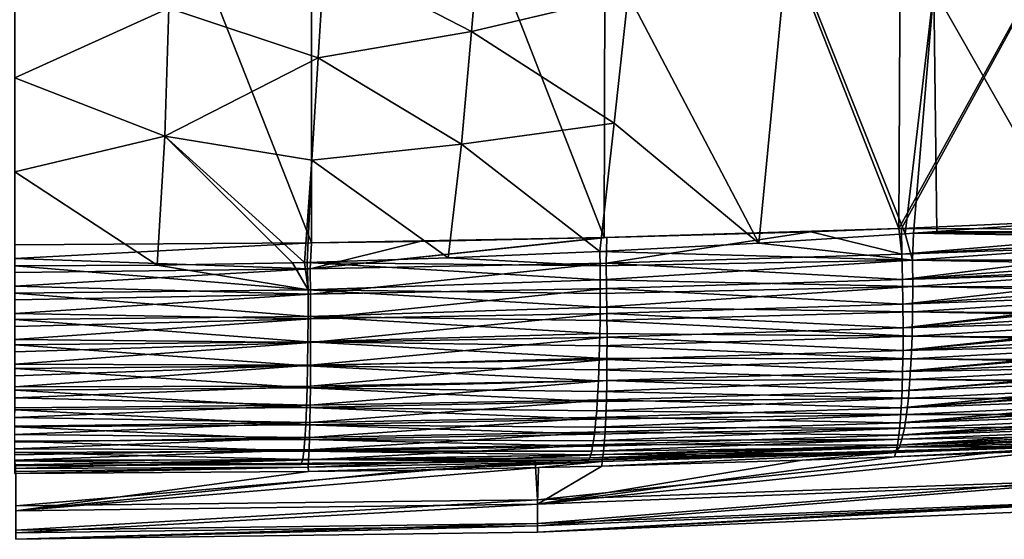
# Model space of a CAD drawing. Header units: metres. Extents: x -22 to 72, y -237 to 23.
# Tile 25 of 256: x 0.04 to 8.59, y -237.5 to -232.99. Entities that reach past the tile are written whole.
import ezdxf

# ---------------------------------------------------------------- set-up
doc = ezdxf.new("R2010")
doc.units = ezdxf.units.M
doc.layers.add('solid_509588_MEDIA_SW0001', color=7, linetype='CONTINUOUS')

msp = doc.modelspace()

# ---------------------------------------------------------------- linework, layer by layer
at = {"layer": 'solid_509588_MEDIA_SW0001'}
for points in [[(7.675526, -234.801239, 291.148193), (7.708443, -228.254044, 291.148895), (5.136302, -228.319763, 291.31308)], [(10.278633, -230.090469, 290.914185), (7.708443, -228.254044, 291.148895), (7.675526, -234.801239, 291.148193)], [(0, -228.377975, 291.443756), (2.576303, -234.925766, 291.408142), (2.577901, -228.360229, 291.40921)], [(5.119295, -234.879913, 291.310913), (2.577901, -228.360229, 291.40921), (2.576303, -234.925766, 291.408142)], [(5.119295, -234.879913, 291.310913), (5.136302, -228.319763, 291.31308), (2.577901, -228.360229, 291.40921)], [(7.675526, -234.801239, 291.148193), (5.136302, -228.319763, 291.31308), (5.119295, -234.879913, 291.310913)], [(0, -228.377975, 291.443756), (0, -234.940979, 291.443756), (2.576303, -234.925766, 291.408142)], [(7.698987, -234.800369, 291.146393), (10.278633, -230.090469, 290.914185), (7.675526, -234.801239, 291.148193)], [(7.698987, -234.800369, 291.146393), (10.252571, -234.688324, 290.91687), (10.278633, -230.090469, 290.914185)], [(2.688452, -232.430054, 267.697357), (4.050531, -232.108917, 267.77475), (3.966372, -233.088364, 267.865631)], [(3.966372, -233.088364, 267.865631), (4.050531, -232.108917, 267.77475), (5.325058, -232.767273, 267.96991)], [(7.979861, -232.721664, 268.32486), (9.372163, -232.114243, 268.529053), (9.133247, -234.745926, 268.553406)], [(6.71604, -232.28862, 268.10965), (6.45985, -234.927124, 268.25885), (5.325058, -232.767273, 267.96991)], [(6.71604, -232.28862, 268.10965), (7.731198, -234.846924, 268.390533), (6.45985, -234.927124, 268.25885)], [(7.979861, -232.721664, 268.32486), (7.731198, -234.846924, 268.390533), (6.71604, -232.28862, 268.10965)], [(2.688452, -232.430054, 267.697357), (2.634151, -233.317993, 267.792877), (1.337443, -232.885559, 267.684265)], [(2.688452, -232.430054, 267.697357), (3.966372, -233.088364, 267.865631), (2.634151, -233.317993, 267.792877)], [(1.337443, -232.885559, 267.684265), (0, -233.492401, 267.738922), (0, -232.675674, 267.641388)], [(7.979861, -232.721664, 268.32486), (7.804142, -234.841888, 268.398621), (7.731198, -234.846924, 268.390533)], [(7.979861, -232.721664, 268.32486), (8.006504, -234.827698, 268.421326), (7.804142, -234.841888, 268.398621)], [(7.979861, -232.721664, 268.32486), (9.133247, -234.745926, 268.553406), (8.006504, -234.827698, 268.421326)], [(3.966372, -233.088364, 267.865631), (5.325058, -232.767273, 267.96991), (5.20494, -233.884888, 268.054535)], [(5.20494, -233.884888, 268.054535), (5.325058, -232.767273, 267.96991), (6.45985, -234.927124, 268.25885)], [(1.337443, -232.885559, 267.684265), (1.301878, -233.998398, 267.815521), (0, -233.492401, 267.738922)], [(2.634151, -233.317993, 267.792877), (1.301878, -233.998398, 267.815521), (1.337443, -232.885559, 267.684265)], [(2.634151, -233.317993, 267.792877), (3.966372, -233.088364, 267.865631), (3.879625, -234.067734, 267.958191)], [(3.879625, -234.067734, 267.958191), (3.966372, -233.088364, 267.865631), (5.20494, -233.884888, 268.054535)], [(2.634151, -233.317993, 267.792877), (2.578322, -234.205872, 267.890167), (1.301878, -233.998398, 267.815521)], [(2.634151, -233.317993, 267.792877), (3.879625, -234.067734, 267.958191), (2.578322, -234.205872, 267.890167)], [(1.301878, -233.998398, 267.815521), (0, -234.309143, 267.838287), (0, -233.492401, 267.738922)], [(3.879625, -234.067734, 267.958191), (5.20494, -233.884888, 268.054535), (5.081014, -235.00032, 268.140533)], [(5.20494, -233.884888, 268.054535), (6.45985, -234.927124, 268.25885), (5.081014, -235.00032, 268.140533)], [(1.301878, -233.998398, 267.815521), (1.236429, -235.119324, 267.950378), (0, -234.309143, 267.838287)], [(1.301878, -233.998398, 267.815521), (2.412722, -235.097672, 267.985077), (1.236429, -235.119324, 267.950378)], [(1.301878, -233.998398, 267.815521), (2.516719, -235.095108, 267.989227), (2.412722, -235.097672, 267.985077)], [(2.578322, -234.205872, 267.890167), (2.516719, -235.095108, 267.989227), (1.301878, -233.998398, 267.815521)], [(2.578322, -234.205872, 267.890167), (3.879625, -234.067734, 267.958191), (3.762828, -235.056061, 268.051666)], [(3.879625, -234.067734, 267.958191), (5.081014, -235.00032, 268.140533), (3.762828, -235.056061, 268.051666)], [(2.578322, -234.205872, 267.890167), (2.539687, -235.094513, 267.990173), (2.516719, -235.095108, 267.989227)], [(2.578322, -234.205872, 267.890167), (3.762828, -235.056061, 268.051666), (2.539687, -235.094513, 267.990173)], [(0, -234.309143, 267.838287), (1.236429, -235.119324, 267.950378), (0, -235.125885, 267.939453)], [(10.258258, -234.809235, 290.912598), (10.252571, -234.688324, 290.91687), (7.698987, -234.800369, 291.146393)], [(8.006504, -234.827698, 268.421326), (9.133247, -234.745926, 268.553406), (10.468758, -234.833344, 268.726532)], [(6.913524, -234.82814, 291.203674), (7.675526, -234.801239, 291.148193), (5.119295, -234.879913, 291.310913)], [(5.14154, -234.879379, 291.309784), (6.913524, -234.82814, 291.203674), (5.119295, -234.879913, 291.310913)], [(5.135996, -235.10231, 291.297455), (6.913524, -234.82814, 291.203674), (5.14154, -234.879379, 291.309784)], [(5.135996, -235.10231, 291.297455), (7.703956, -235.023117, 291.133362), (6.913524, -234.82814, 291.203674)], [(6.45985, -234.927124, 268.25885), (7.731198, -234.846924, 268.390533), (7.795758, -235.074722, 268.421448)], [(7.703956, -235.023117, 291.133362), (7.675526, -234.801239, 291.148193), (6.913524, -234.82814, 291.203674)], [(7.703956, -235.023117, 291.133362), (7.698987, -234.800369, 291.146393), (7.675526, -234.801239, 291.148193)], [(10.258258, -234.809235, 290.912598), (7.698987, -234.800369, 291.146393), (7.703956, -235.023117, 291.133362)], [(10.261445, -234.885208, 290.906189), (10.258258, -234.809235, 290.912598), (7.703956, -235.023117, 291.133362)], [(7.731198, -234.846924, 268.390533), (7.804142, -234.841888, 268.398621), (7.795758, -235.074722, 268.421448)], [(7.804142, -234.841888, 268.398621), (10.470565, -234.885254, 268.73233), (7.795758, -235.074722, 268.421448)], [(8.006504, -234.827698, 268.421326), (10.468758, -234.833344, 268.726532), (7.804142, -234.841888, 268.398621)], [(7.804142, -234.841888, 268.398621), (10.468758, -234.833344, 268.726532), (10.470565, -234.885254, 268.73233)], [(-0.000072, -235.061996, 291.440094), (2.576303, -234.925766, 291.408142), (0, -234.940979, 291.443756)], [(-0.000072, -235.061996, 291.440094), (2.565293, -235.149216, 291.395874), (2.576303, -234.925766, 291.408142)], [(2.565293, -235.149216, 291.395874), (5.14154, -234.879379, 291.309784), (5.119295, -234.879913, 291.310913)], [(2.565293, -235.149216, 291.395874), (5.135996, -235.10231, 291.297455), (5.14154, -234.879379, 291.309784)], [(2.565293, -235.149216, 291.395874), (5.119295, -234.879913, 291.310913), (3.517295, -234.912506, 291.379517)], [(2.565293, -235.149216, 291.395874), (3.517295, -234.912506, 291.379517), (2.576303, -234.925766, 291.408142)], [(3.517295, -234.912506, 291.379517), (5.119295, -234.879913, 291.310913), (2.576303, -234.925766, 291.408142)], [(5.081014, -235.00032, 268.140533), (6.45985, -234.927124, 268.25885), (7.795758, -235.074722, 268.421448)], [(10.263174, -234.929718, 290.901062), (10.261445, -234.885208, 290.906189), (7.703956, -235.023117, 291.133362)], [(10.263174, -234.929718, 290.901062), (7.703956, -235.023117, 291.133362), (7.709361, -235.243225, 291.095428)], [(10.267303, -235.049301, 290.882263), (10.263174, -234.929718, 290.901062), (7.709361, -235.243225, 291.095428)], [(7.795758, -235.074722, 268.421448), (10.470565, -234.885254, 268.73233), (10.475735, -235.076675, 268.765594)], [(3.762828, -235.056061, 268.051666), (5.081014, -235.00032, 268.140533), (5.08245, -235.123138, 268.155151)], [(5.08245, -235.123138, 268.155151), (5.081014, -235.00032, 268.140533), (7.795758, -235.074722, 268.421448)], [(5.135996, -235.10231, 291.297455), (7.709361, -235.243225, 291.095428), (7.703956, -235.023117, 291.133362)], [(-0.000072, -235.061996, 291.440094), (-0.000144, -235.182587, 291.429108), (2.565293, -235.149216, 291.395874)], [(0, -235.125885, 267.939453), (1.236429, -235.119324, 267.950378), (2.548982, -235.331879, 268.032593)], [(1.236429, -235.119324, 267.950378), (2.412722, -235.097672, 267.985077), (2.548982, -235.331879, 268.032593)], [(2.412722, -235.097672, 267.985077), (2.516719, -235.095108, 267.989227), (2.548982, -235.331879, 268.032593)], [(2.516719, -235.095108, 267.989227), (2.539687, -235.094513, 267.990173), (2.548982, -235.331879, 268.032593)], [(3.762828, -235.056061, 268.051666), (5.08245, -235.123138, 268.155151), (2.539687, -235.094513, 267.990173)], [(2.539687, -235.094513, 267.990173), (5.08245, -235.123138, 268.155151), (5.083277, -235.244843, 268.177338)], [(2.539687, -235.094513, 267.990173), (5.083277, -235.244843, 268.177338), (2.548982, -235.331879, 268.032593)], [(2.565293, -235.149216, 291.395874), (2.567069, -235.369476, 291.35849), (5.135996, -235.10231, 291.297455)], [(2.567069, -235.369476, 291.35849), (5.139622, -235.322479, 291.259827), (5.135996, -235.10231, 291.297455)], [(5.083277, -235.244843, 268.177338), (5.08245, -235.123138, 268.155151), (7.795758, -235.074722, 268.421448)], [(5.083277, -235.244843, 268.177338), (7.795758, -235.074722, 268.421448), (7.797609, -235.303131, 268.472656)], [(5.135996, -235.10231, 291.297455), (5.139622, -235.322479, 291.259827), (7.709361, -235.243225, 291.095428)], [(10.2696, -235.12796, 290.865845), (10.267303, -235.049301, 290.882263), (7.709361, -235.243225, 291.095428)], [(7.795758, -235.074722, 268.421448), (10.475735, -235.076675, 268.765594), (10.476622, -235.122879, 268.77652)], [(7.795758, -235.074722, 268.421448), (10.476622, -235.122879, 268.77652), (7.797609, -235.303131, 268.472656)], [(-0.000215, -235.302292, 291.410858), (2.567069, -235.369476, 291.35849), (2.565293, -235.149216, 291.395874)], [(-0.000144, -235.182587, 291.429108), (-0.000215, -235.302292, 291.410858), (2.565293, -235.149216, 291.395874)], [(-0.000178, -235.362122, 267.983521), (0, -235.125885, 267.939453), (2.548982, -235.331879, 268.032593)], [(10.270627, -235.167557, 290.856293), (10.2696, -235.12796, 290.865845), (7.709361, -235.243225, 291.095428)], [(10.270627, -235.167557, 290.856293), (7.709361, -235.243225, 291.095428), (7.712692, -235.457779, 291.033264)], [(10.273137, -235.284058, 290.823273), (10.270627, -235.167557, 290.856293), (7.712692, -235.457779, 291.033264)], [(7.797609, -235.303131, 268.472656), (10.476622, -235.122879, 268.77652), (10.478714, -235.313492, 268.834045)], [(2.548982, -235.331879, 268.032593), (5.083277, -235.244843, 268.177338), (5.083491, -235.364944, 268.20694)], [(5.083491, -235.364944, 268.20694), (5.083277, -235.244843, 268.177338), (7.797609, -235.303131, 268.472656)], [(5.139622, -235.322479, 291.259827), (7.712692, -235.457779, 291.033264), (7.709361, -235.243225, 291.095428)], [(10.274401, -235.364059, 290.796112), (10.273137, -235.284058, 290.823273), (7.712692, -235.457779, 291.033264)], [(-0.000354, -235.537277, 291.352783), (2.568146, -235.584198, 291.296753), (2.567069, -235.369476, 291.35849)], [(-0.000285, -235.42067, 291.385376), (-0.000354, -235.537277, 291.352783), (2.567069, -235.369476, 291.35849)], [(-0.000322, -235.591354, 268.055603), (-0.000178, -235.362122, 267.983521), (2.548221, -235.563492, 268.103241)], [(-0.000215, -235.302292, 291.410858), (-0.000285, -235.42067, 291.385376), (2.567069, -235.369476, 291.35849)], [(-0.000178, -235.362122, 267.983521), (2.548982, -235.331879, 268.032593), (2.548221, -235.563492, 268.103241)], [(2.548982, -235.331879, 268.032593), (5.083091, -235.483002, 268.243927), (2.548221, -235.563492, 268.103241)], [(2.548982, -235.331879, 268.032593), (5.083491, -235.364944, 268.20694), (5.083091, -235.483002, 268.243927)], [(2.567069, -235.369476, 291.35849), (2.568146, -235.584198, 291.296753), (5.139622, -235.322479, 291.259827)], [(2.568146, -235.584198, 291.296753), (5.141874, -235.537094, 291.197906), (5.139622, -235.322479, 291.259827)], [(5.083091, -235.483002, 268.243927), (7.797609, -235.303131, 268.472656), (7.796263, -235.524048, 268.550049)], [(5.083091, -235.483002, 268.243927), (5.083491, -235.364944, 268.20694), (7.797609, -235.303131, 268.472656)], [(5.139622, -235.322479, 291.259827), (5.141874, -235.537094, 291.197906), (7.712692, -235.457779, 291.033264)], [(10.274401, -235.364059, 290.796112), (7.712692, -235.457779, 291.033264), (7.713907, -235.664124, 290.947601)], [(10.274823, -235.398376, 290.783295), (10.274401, -235.364059, 290.796112), (7.713907, -235.664124, 290.947601)], [(7.797609, -235.303131, 268.472656), (10.478819, -235.353561, 268.848816), (7.796263, -235.524048, 268.550049)], [(7.796263, -235.524048, 268.550049), (10.478819, -235.353561, 268.848816), (10.477648, -235.540207, 268.930908)], [(7.797609, -235.303131, 268.472656), (10.478714, -235.313492, 268.834045), (10.478819, -235.353561, 268.848816)], [(5.141874, -235.537094, 291.197906), (7.713907, -235.664124, 290.947601), (7.712692, -235.457779, 291.033264)], [(10.275678, -235.510086, 290.736481), (10.274823, -235.398376, 290.783295), (7.713907, -235.664124, 290.947601)], [(-0.000354, -235.537277, 291.352783), (-0.000423, -235.651718, 291.313202), (2.568146, -235.584198, 291.296753)], [(2.548221, -235.563492, 268.103241), (5.083091, -235.483002, 268.243927), (5.082079, -235.598541, 268.288086)], [(2.568146, -235.584198, 291.296753), (2.56851, -235.790695, 291.211456), (5.141874, -235.537094, 291.197906)], [(2.56851, -235.790695, 291.211456), (5.142725, -235.7435, 291.112457), (5.141874, -235.537094, 291.197906)], [(5.082079, -235.598541, 268.288086), (5.083091, -235.483002, 268.243927), (7.796263, -235.524048, 268.550049)], [(5.082079, -235.598541, 268.288086), (7.796263, -235.524048, 268.550049), (7.791739, -235.734451, 268.652527)], [(5.141874, -235.537094, 291.197906), (5.142725, -235.7435, 291.112457), (7.713907, -235.664124, 290.947601)], [(10.275776, -235.58992, 290.698059), (10.275678, -235.510086, 290.736481), (7.713907, -235.664124, 290.947601)], [(7.796263, -235.524048, 268.550049), (10.477125, -235.573959, 268.948212), (7.791739, -235.734451, 268.652527)], [(7.796263, -235.524048, 268.550049), (10.477648, -235.540207, 268.930908), (10.477125, -235.573959, 268.948212)], [(-0.000489, -235.763535, 291.266754), (2.56851, -235.790695, 291.211456), (2.568146, -235.584198, 291.296753)], [(-0.000423, -235.651718, 291.313202), (-0.000489, -235.763535, 291.266754), (2.568146, -235.584198, 291.296753)], [(-0.000432, -235.810287, 268.154663), (-0.000322, -235.591354, 268.055603), (2.546175, -235.784882, 268.201355)], [(-0.000322, -235.591354, 268.055603), (2.548221, -235.563492, 268.103241), (2.546175, -235.784882, 268.201355)], [(2.548221, -235.563492, 268.103241), (5.080459, -235.711136, 268.339294), (2.546175, -235.784882, 268.201355)], [(2.548221, -235.563492, 268.103241), (5.082079, -235.598541, 268.288086), (5.080459, -235.711136, 268.339294)], [(5.080459, -235.711136, 268.339294), (5.082079, -235.598541, 268.288086), (7.791739, -235.734451, 268.652527)], [(10.275776, -235.58992, 290.698059), (7.713907, -235.664124, 290.947601), (7.712991, -235.859665, 290.839569)], [(10.2757, -235.61879, 290.683044), (10.275776, -235.58992, 290.698059), (7.712991, -235.859665, 290.839569)], [(10.274887, -235.724075, 290.623169), (10.2757, -235.61879, 290.683044), (7.712991, -235.859665, 290.839569)], [(7.791739, -235.734451, 268.652527), (10.477125, -235.573959, 268.948212), (10.472555, -235.753372, 269.054626)], [(2.546175, -235.784882, 268.201355), (5.080459, -235.711136, 268.339294), (5.078237, -235.820358, 268.397339)], [(5.078237, -235.820358, 268.397339), (5.080459, -235.711136, 268.339294), (7.791739, -235.734451, 268.652527)], [(5.142725, -235.7435, 291.112457), (7.712991, -235.859665, 290.839569), (7.713907, -235.664124, 290.947601)], [(-0.000618, -235.977753, 291.154053), (2.568156, -235.986404, 291.103668), (2.56851, -235.790695, 291.211456)], [(-0.000555, -235.872345, 291.213654), (-0.000618, -235.977753, 291.154053), (2.56851, -235.790695, 291.211456)], [(-0.000489, -235.763535, 291.266754), (-0.000555, -235.872345, 291.213654), (2.56851, -235.790695, 291.211456)], [(-0.000432, -235.810287, 268.154663), (2.546175, -235.784882, 268.201355), (2.542875, -235.992798, 268.325439)], [(2.546175, -235.784882, 268.201355), (5.075421, -235.925781, 268.462006), (2.542875, -235.992798, 268.325439)], [(2.546175, -235.784882, 268.201355), (5.078237, -235.820358, 268.397339), (5.075421, -235.925781, 268.462006)], [(2.568156, -235.986404, 291.103668), (5.142162, -235.939117, 291.004578), (5.142725, -235.7435, 291.112457)], [(2.56851, -235.790695, 291.211456), (2.568156, -235.986404, 291.103668), (5.142725, -235.7435, 291.112457)], [(5.078237, -235.820358, 268.397339), (7.791739, -235.734451, 268.652527), (7.784099, -235.931473, 268.778687)], [(5.142725, -235.7435, 291.112457), (5.142162, -235.939117, 291.004578), (7.712991, -235.859665, 290.839569)], [(10.273704, -235.802109, 290.573151), (7.712991, -235.859665, 290.839569), (7.709956, -236.041977, 290.71048)], [(10.273243, -235.825577, 290.557098), (10.273704, -235.802109, 290.573151), (7.709956, -236.041977, 290.71048)], [(10.273704, -235.802109, 290.573151), (10.274887, -235.724075, 290.623169), (7.712991, -235.859665, 290.839569)], [(7.791739, -235.734451, 268.652527), (10.471566, -235.780823, 269.073242), (7.784099, -235.931473, 268.778687)], [(7.784099, -235.931473, 268.778687), (10.471566, -235.780823, 269.073242), (10.463511, -235.949753, 269.2034)], [(7.791739, -235.734451, 268.652527), (10.472555, -235.753372, 269.054626), (10.471566, -235.780823, 269.073242)], [(-0.000507, -236.015762, 268.279236), (-0.000432, -235.810287, 268.154663), (2.542875, -235.992798, 268.325439)], [(5.075421, -235.925781, 268.462006), (5.078237, -235.820358, 268.397339), (7.784099, -235.931473, 268.778687)], [(5.142162, -235.939117, 291.004578), (7.709956, -236.041977, 290.71048), (7.712991, -235.859665, 290.839569)], [(10.270775, -235.922882, 290.485016), (10.273243, -235.825577, 290.557098), (7.709956, -236.041977, 290.71048)], [(2.542875, -235.992798, 268.325439), (5.075421, -235.925781, 268.462006), (5.072022, -236.027008, 268.53302)], [(2.56709, -236.168869, 290.974762), (5.140194, -236.12149, 290.87558), (5.142162, -235.939117, 291.004578)], [(2.568156, -235.986404, 291.103668), (2.56709, -236.168869, 290.974762), (5.142162, -235.939117, 291.004578)], [(5.072022, -236.027008, 268.53302), (5.075421, -235.925781, 268.462006), (7.784099, -235.931473, 268.778687)], [(5.072022, -236.027008, 268.53302), (7.784099, -235.931473, 268.778687), (7.773447, -236.112396, 268.926819)], [(5.142162, -235.939117, 291.004578), (5.140194, -236.12149, 290.87558), (7.709956, -236.041977, 290.71048)], [(10.268216, -235.997406, 290.423309), (10.270775, -235.922882, 290.485016), (7.709956, -236.041977, 290.71048)], [(7.784099, -235.931473, 268.778687), (10.462222, -235.971146, 269.222046), (7.773447, -236.112396, 268.926819)], [(7.773447, -236.112396, 268.926819), (10.462222, -235.971146, 269.222046), (10.450654, -236.126358, 269.374939)], [(7.784099, -235.931473, 268.778687), (10.463511, -235.949753, 269.2034), (10.462222, -235.971146, 269.222046)], [(-0.000739, -236.176773, 291.016266), (2.56709, -236.168869, 290.974762), (2.568156, -235.986404, 291.103668)], [(-0.00068, -236.079346, 291.088165), (-0.000739, -236.176773, 291.016266), (2.568156, -235.986404, 291.103668)], [(-0.000618, -235.977753, 291.154053), (-0.00068, -236.079346, 291.088165), (2.568156, -235.986404, 291.103668)], [(-0.000545, -236.204819, 268.427582), (-0.000507, -236.015762, 268.279236), (2.538368, -236.184189, 268.473724)], [(-0.000507, -236.015762, 268.279236), (2.542875, -235.992798, 268.325439), (2.538368, -236.184189, 268.473724)], [(2.542875, -235.992798, 268.325439), (5.068054, -236.123642, 268.610168), (2.538368, -236.184189, 268.473724)], [(2.542875, -235.992798, 268.325439), (5.072022, -236.027008, 268.53302), (5.068054, -236.123642, 268.610168)], [(5.068054, -236.123642, 268.610168), (5.072022, -236.027008, 268.53302), (7.773447, -236.112396, 268.926819)], [(5.140194, -236.12149, 290.87558), (7.704839, -236.208771, 290.56192), (7.709956, -236.041977, 290.71048)], [(10.268216, -235.997406, 290.423309), (7.709956, -236.041977, 290.71048), (7.704839, -236.208771, 290.56192)], [(10.26749, -236.015671, 290.407257), (10.268216, -235.997406, 290.423309), (7.704839, -236.208771, 290.56192)], [(10.263403, -236.103607, 290.324036), (10.26749, -236.015671, 290.407257), (7.704839, -236.208771, 290.56192)], [(2.538368, -236.184189, 268.473724), (5.068054, -236.123642, 268.610168), (5.063531, -236.215317, 268.693085)], [(2.565324, -236.335831, 290.826294), (5.136846, -236.288361, 290.727081), (5.140194, -236.12149, 290.87558)], [(2.56709, -236.168869, 290.974762), (2.565324, -236.335831, 290.826294), (5.140194, -236.12149, 290.87558)], [(5.063531, -236.215317, 268.693085), (7.773447, -236.112396, 268.926819), (7.759929, -236.27475, 269.09491)], [(5.063531, -236.215317, 268.693085), (5.068054, -236.123642, 268.610168), (7.773447, -236.112396, 268.926819)], [(5.140194, -236.12149, 290.87558), (5.136846, -236.288361, 290.727081), (7.704839, -236.208771, 290.56192)], [(10.263403, -236.103607, 290.324036), (7.704839, -236.208771, 290.56192), (7.697704, -236.357986, 290.395813)], [(10.259396, -236.172882, 290.250793), (10.263403, -236.103607, 290.324036), (7.697704, -236.357986, 290.395813)], [(7.773447, -236.112396, 268.926819), (10.449229, -236.142136, 269.392456), (7.759929, -236.27475, 269.09491)], [(7.759929, -236.27475, 269.09491), (10.449229, -236.142136, 269.392456), (10.434179, -236.280518, 269.56662)], [(7.773447, -236.112396, 268.926819), (10.450654, -236.126358, 269.374939), (10.449229, -236.142136, 269.392456)], [(-0.000795, -236.269669, 290.938599), (2.565324, -236.335831, 290.826294), (2.56709, -236.168869, 290.974762)], [(-0.000739, -236.176773, 291.016266), (-0.000795, -236.269669, 290.938599), (2.56709, -236.168869, 290.974762)], [(-0.000545, -236.204819, 268.427582), (2.538368, -236.184189, 268.473724), (2.532721, -236.356247, 268.644043)], [(-0.000545, -236.37471, 268.597534), (-0.000545, -236.204819, 268.427582), (2.532721, -236.356247, 268.644043)], [(2.538368, -236.184189, 268.473724), (5.05847, -236.301697, 268.781494), (2.532721, -236.356247, 268.644043)], [(2.538368, -236.184189, 268.473724), (5.063531, -236.215317, 268.693085), (5.05847, -236.301697, 268.781494)], [(5.05847, -236.301697, 268.781494), (5.063531, -236.215317, 268.693085), (7.759929, -236.27475, 269.09491)], [(5.136846, -236.288361, 290.727081), (7.697704, -236.357986, 290.395813), (7.704839, -236.208771, 290.56192)], [(10.258527, -236.186325, 290.235687), (10.259396, -236.172882, 290.250793), (7.697704, -236.357986, 290.395813)], [(10.252879, -236.263565, 290.142578), (10.258527, -236.186325, 290.235687), (7.697704, -236.357986, 290.395813)], [(-0.000795, -236.269669, 290.938599), (-0.000849, -236.357697, 290.855438), (2.565324, -236.335831, 290.826294)], [(2.532721, -236.356247, 268.644043), (5.05847, -236.301697, 268.781494), (5.052892, -236.382416, 268.875061)], [(2.56288, -236.485184, 290.660156), (5.132158, -236.437622, 290.560944), (5.136846, -236.288361, 290.727081)], [(2.565324, -236.335831, 290.826294), (2.56288, -236.485184, 290.660156), (5.136846, -236.288361, 290.727081)], [(5.052892, -236.382416, 268.875061), (7.759929, -236.27475, 269.09491), (7.743731, -236.416321, 269.280609)], [(5.052892, -236.382416, 268.875061), (5.05847, -236.301697, 268.781494), (7.759929, -236.27475, 269.09491)], [(5.136846, -236.288361, 290.727081), (5.132158, -236.437622, 290.560944), (7.697704, -236.357986, 290.395813)], [(10.252879, -236.263565, 290.142578), (7.697704, -236.357986, 290.395813), (7.688641, -236.487747, 290.214172)], [(10.247376, -236.325851, 290.058228), (10.252879, -236.263565, 290.142578), (7.688641, -236.487747, 290.214172)], [(7.759929, -236.27475, 269.09491), (10.432778, -236.291306, 269.582001), (7.743731, -236.416321, 269.280609)], [(7.743731, -236.416321, 269.280609), (10.432778, -236.291306, 269.582001), (10.414336, -236.409882, 269.775543)], [(7.759929, -236.27475, 269.09491), (10.434179, -236.280518, 269.56662), (10.432778, -236.291306, 269.582001)], [(-0.000899, -236.440521, 290.76712), (2.56288, -236.485184, 290.660156), (2.565324, -236.335831, 290.826294)], [(-0.000849, -236.357697, 290.855438), (-0.000899, -236.440521, 290.76712), (2.565324, -236.335831, 290.826294)], [(-0.000545, -236.37471, 268.597534), (2.532721, -236.356247, 268.644043), (2.526018, -236.506454, 268.833862)], [(-0.000507, -236.522995, 268.786621), (-0.000545, -236.37471, 268.597534), (2.526018, -236.506454, 268.833862)], [(2.532721, -236.356247, 268.644043), (5.046817, -236.457214, 268.973419), (2.526018, -236.506454, 268.833862)], [(2.532721, -236.356247, 268.644043), (5.052892, -236.382416, 268.875061), (5.046817, -236.457214, 268.973419)], [(5.046817, -236.457214, 268.973419), (5.052892, -236.382416, 268.875061), (7.743731, -236.416321, 269.280609)], [(5.132158, -236.437622, 290.560944), (7.688641, -236.487747, 290.214172), (7.697704, -236.357986, 290.395813)], [(10.239357, -236.400452, 289.943298), (7.688641, -236.487747, 290.214172), (7.677763, -236.596436, 290.019287)], [(10.232342, -236.453995, 289.848511), (10.239357, -236.400452, 289.943298), (7.677763, -236.596436, 290.019287)], [(10.246482, -236.335022, 290.044983), (10.247376, -236.325851, 290.058228), (7.688641, -236.487747, 290.214172)], [(10.239357, -236.400452, 289.943298), (10.246482, -236.335022, 290.044983), (7.688641, -236.487747, 290.214172)], [(-0.000991, -236.589417, 290.576294), (2.559789, -236.615067, 290.478394), (2.56288, -236.485184, 290.660156)], [(-0.000947, -236.517868, 290.67395), (-0.000991, -236.589417, 290.576294), (2.56288, -236.485184, 290.660156)], [(-0.000899, -236.440521, 290.76712), (-0.000947, -236.517868, 290.67395), (2.56288, -236.485184, 290.660156)], [(2.526018, -236.506454, 268.833862), (5.046817, -236.457214, 268.973419), (5.040268, -236.525757, 269.076172)], [(2.559789, -236.615067, 290.478394), (5.126189, -236.567429, 290.379242), (5.132158, -236.437622, 290.560944)], [(2.56288, -236.485184, 290.660156), (2.559789, -236.615067, 290.478394), (5.132158, -236.437622, 290.560944)], [(5.040268, -236.525757, 269.076172), (7.743731, -236.416321, 269.280609), (7.725074, -236.535156, 269.481415)], [(5.040268, -236.525757, 269.076172), (5.046817, -236.457214, 268.973419), (7.743731, -236.416321, 269.280609)], [(5.132158, -236.437622, 290.560944), (5.126189, -236.567429, 290.379242), (7.688641, -236.487747, 290.214172)], [(5.126189, -236.567429, 290.379242), (7.677763, -236.596436, 290.019287), (7.688641, -236.487747, 290.214172)], [(10.231533, -236.459595, 289.837891), (10.232342, -236.453995, 289.848511), (7.677763, -236.596436, 290.019287)], [(10.223036, -236.512238, 289.729126), (10.231533, -236.459595, 289.837891), (7.677763, -236.596436, 290.019287)], [(7.743731, -236.416321, 269.280609), (10.413109, -236.416473, 269.787933), (7.725074, -236.535156, 269.481415)], [(7.725074, -236.535156, 269.481415), (10.413109, -236.416473, 269.787933), (10.391428, -236.512482, 269.998535)], [(7.743731, -236.416321, 269.280609), (10.414336, -236.409882, 269.775543), (10.413109, -236.416473, 269.787933)], [(-0.000507, -236.522995, 268.786621), (2.526018, -236.506454, 268.833862), (2.518355, -236.632599, 269.040436)], [(-0.000433, -236.647522, 268.992157), (-0.000507, -236.522995, 268.786621), (2.518355, -236.632599, 269.040436)], [(2.526018, -236.506454, 268.833862), (5.033271, -236.587814, 269.182983), (2.518355, -236.632599, 269.040436)], [(2.526018, -236.506454, 268.833862), (5.040268, -236.525757, 269.076172), (5.033271, -236.587814, 269.182983)], [(2.55609, -236.723877, 290.283295), (5.119014, -236.676178, 290.184235), (5.126189, -236.567429, 290.379242)], [(2.559789, -236.615067, 290.478394), (2.55609, -236.723877, 290.283295), (5.126189, -236.567429, 290.379242)], [(5.025853, -236.643143, 269.293365), (7.725074, -236.535156, 269.481415), (7.704214, -236.629623, 269.69455)], [(5.025853, -236.643143, 269.293365), (5.033271, -236.587814, 269.182983), (7.725074, -236.535156, 269.481415)], [(5.033271, -236.587814, 269.182983), (5.040268, -236.525757, 269.076172), (7.725074, -236.535156, 269.481415)], [(5.126189, -236.567429, 290.379242), (5.119014, -236.676178, 290.184235), (7.677763, -236.596436, 290.019287)], [(10.223036, -236.512238, 289.729126), (7.677763, -236.596436, 290.019287), (7.665204, -236.682693, 289.813568)], [(10.214518, -236.555374, 289.624847), (10.223036, -236.512238, 289.729126), (7.665204, -236.682693, 289.813568)], [(10.213899, -236.558182, 289.617432), (10.214518, -236.555374, 289.624847), (7.665204, -236.682693, 289.813568)], [(10.204154, -236.597275, 289.503204), (10.213899, -236.558182, 289.617432), (7.665204, -236.682693, 289.813568)], [(7.704214, -236.629623, 269.69455), (10.39051, -236.515808, 270.007172), (10.365803, -236.586761, 270.232208)], [(7.725074, -236.535156, 269.481415), (10.39051, -236.515808, 270.007172), (7.704214, -236.629623, 269.69455)], [(7.725074, -236.535156, 269.481415), (10.391428, -236.512482, 269.998535), (10.39051, -236.515808, 270.007172)], [(-0.001069, -236.714157, 290.368835), (2.55609, -236.723877, 290.283295), (2.559789, -236.615067, 290.478394)], [(-0.001032, -236.654938, 290.474457), (-0.001069, -236.714157, 290.368835), (2.559789, -236.615067, 290.478394)], [(-0.000991, -236.589417, 290.576294), (-0.001032, -236.654938, 290.474457), (2.559789, -236.615067, 290.478394)], [(-0.000433, -236.647522, 268.992157), (2.518355, -236.632599, 269.040436), (2.509845, -236.732834, 269.260712)], [(-0.000323, -236.746521, 269.211121), (-0.000433, -236.647522, 268.992157), (2.509845, -236.732834, 269.260712)], [(2.518355, -236.632599, 269.040436), (5.018041, -236.691528, 269.406952), (2.509845, -236.732834, 269.260712)], [(2.518355, -236.632599, 269.040436), (5.033271, -236.587814, 269.182983), (5.025853, -236.643143, 269.293365)], [(2.518355, -236.632599, 269.040436), (5.025853, -236.643143, 269.293365), (5.018041, -236.691528, 269.406952)], [(5.009866, -236.732773, 269.523285), (7.704214, -236.629623, 269.69455), (7.681437, -236.698441, 269.917145)], [(5.009866, -236.732773, 269.523285), (5.018041, -236.691528, 269.406952), (7.704214, -236.629623, 269.69455)], [(5.018041, -236.691528, 269.406952), (5.025853, -236.643143, 269.293365), (7.704214, -236.629623, 269.69455)], [(5.119014, -236.676178, 290.184235), (7.665204, -236.682693, 289.813568), (7.677763, -236.596436, 290.019287)], [(10.182989, -236.654358, 289.26886), (7.638046, -236.783813, 289.379974), (9.068679, -236.724716, 289.258148)], [(10.182989, -236.654358, 289.26886), (7.651123, -236.745438, 289.59964), (7.638046, -236.783813, 289.379974)], [(10.204154, -236.597275, 289.503204), (7.665204, -236.682693, 289.813568), (7.651123, -236.745438, 289.59964)], [(10.194175, -236.628464, 289.390594), (10.204154, -236.597275, 289.503204), (7.651123, -236.745438, 289.59964)], [(10.182989, -236.654358, 289.26886), (10.194175, -236.628464, 289.390594), (7.651123, -236.745438, 289.59964)], [(7.681437, -236.698441, 269.917145), (10.365803, -236.586761, 270.232208), (10.337876, -236.631561, 270.472778)], [(7.704214, -236.629623, 269.69455), (10.365803, -236.586761, 270.232208), (7.681437, -236.698441, 269.917145)], [(7.681437, -236.698441, 269.917145), (10.337876, -236.631561, 270.472778), (9.033366, -236.689743, 270.309021)], [(-0.001132, -236.812927, 290.147858), (2.551828, -236.810242, 290.077271), (2.55609, -236.723877, 290.283295)], [(-0.001102, -236.766891, 290.259857), (-0.001132, -236.812927, 290.147858), (2.55609, -236.723877, 290.283295)], [(-0.001069, -236.714157, 290.368835), (-0.001102, -236.766891, 290.259857), (2.55609, -236.723877, 290.283295)], [(-0.000323, -236.746521, 269.211121), (2.509845, -236.732834, 269.260712), (2.500614, -236.80571, 269.491455)], [(2.509845, -236.732834, 269.260712), (5.001359, -236.766739, 269.641937), (2.500614, -236.80571, 269.491455)], [(2.509845, -236.732834, 269.260712), (5.018041, -236.691528, 269.406952), (5.009866, -236.732773, 269.523285)], [(2.509845, -236.732834, 269.260712), (5.009866, -236.732773, 269.523285), (5.001359, -236.766739, 269.641937)], [(2.551828, -236.810242, 290.077271), (5.110723, -236.762482, 289.978363), (5.119014, -236.676178, 290.184235)], [(2.55609, -236.723877, 290.283295), (2.551828, -236.810242, 290.077271), (5.119014, -236.676178, 290.184235)], [(4.517539, -236.821503, 269.848907), (7.651981, -236.740875, 270.145752), (9.033366, -236.689743, 270.309021)], [(4.538734, -237.157272, 273.130981), (4.517539, -236.821503, 269.848907), (9.033366, -236.689743, 270.309021)], [(4.517539, -236.821503, 269.848907), (7.531468, -236.744827, 270.132019), (7.651981, -236.740875, 270.145752)], [(4.517539, -236.821503, 269.848907), (4.983481, -236.812317, 269.884338), (7.531468, -236.744827, 270.132019)], [(4.538734, -237.157272, 273.130981), (9.033366, -236.689743, 270.309021), (9.064992, -236.996719, 273.464142)], [(4.538734, -237.194901, 286.283447), (9.064992, -237.021591, 286.098663), (9.068679, -236.724716, 289.258148)], [(4.538734, -237.194901, 286.283447), (9.068679, -236.724716, 289.258148), (7.638046, -236.783813, 289.379974)], [(4.992553, -236.793289, 269.762421), (7.531468, -236.744827, 270.132019), (4.983481, -236.812317, 269.884338)], [(4.992553, -236.793289, 269.762421), (7.681437, -236.698441, 269.917145), (7.651981, -236.740875, 270.145752)], [(4.992553, -236.793289, 269.762421), (5.001359, -236.766739, 269.641937), (7.681437, -236.698441, 269.917145)], [(4.992553, -236.793289, 269.762421), (7.651981, -236.740875, 270.145752), (7.531468, -236.744827, 270.132019)], [(5.001359, -236.766739, 269.641937), (5.009866, -236.732773, 269.523285), (7.681437, -236.698441, 269.917145)], [(5.119014, -236.676178, 290.184235), (5.110723, -236.762482, 289.978363), (7.665204, -236.682693, 289.813568)], [(5.110723, -236.762482, 289.978363), (7.651123, -236.745438, 289.59964), (7.665204, -236.682693, 289.813568)], [(7.681437, -236.698441, 269.917145), (9.033366, -236.689743, 270.309021), (7.651981, -236.740875, 270.145752)], [(-0.001179, -236.884277, 289.916534), (2.547057, -236.873093, 289.862915), (2.551828, -236.810242, 290.077271)], [(-0.001158, -236.852112, 290.033295), (-0.001179, -236.884277, 289.916534), (2.551828, -236.810242, 290.077271)], [(-0.001132, -236.812927, 290.147858), (-0.001158, -236.852112, 290.033295), (2.551828, -236.810242, 290.077271)], [(-0.000179, -236.818527, 269.440369), (-0.000323, -236.746521, 269.211121), (2.500614, -236.80571, 269.491455)], [(-0.000179, -236.818527, 269.440369), (2.500614, -236.80571, 269.491455), (2.484227, -236.850204, 269.729065)], [(-0.000179, -236.818527, 269.440369), (2.369565, -236.851303, 269.724182), (0.008692, -236.862518, 269.676575)], [(-0.000179, -236.818527, 269.440369), (2.484227, -236.850204, 269.729065), (2.369565, -236.851303, 269.724182)], [(4.517539, -236.821503, 269.848907), (0.009055, -237.209061, 273.000244), (0.008692, -236.862518, 269.676575)], [(2.484227, -236.850204, 269.729065), (4.517539, -236.821503, 269.848907), (0.008692, -236.862518, 269.676575)], [(4.538734, -237.157272, 273.130981), (0.009055, -237.209061, 273.000244), (4.517539, -236.821503, 269.848907)], [(2.500614, -236.80571, 269.491455), (4.517539, -236.821503, 269.848907), (2.484227, -236.850204, 269.729065)], [(2.500614, -236.80571, 269.491455), (5.001359, -236.766739, 269.641937), (4.992553, -236.793289, 269.762421)], [(2.500614, -236.80571, 269.491455), (4.992553, -236.793289, 269.762421), (4.983481, -236.812317, 269.884338)], [(2.500614, -236.80571, 269.491455), (4.983481, -236.812317, 269.884338), (4.517539, -236.821503, 269.848907)], [(2.547057, -236.873093, 289.862915), (5.101418, -236.825272, 289.76416), (5.110723, -236.762482, 289.978363)], [(2.551828, -236.810242, 290.077271), (2.547057, -236.873093, 289.862915), (5.110723, -236.762482, 289.978363)], [(2.547057, -236.873093, 289.862915), (2.551482, -236.911514, 289.642578), (5.101418, -236.825272, 289.76416)], [(5.101418, -236.825272, 289.76416), (2.551482, -236.911514, 289.642578), (3.468864, -236.897964, 289.614532)], [(5.101418, -236.825272, 289.76416), (3.468864, -236.897964, 289.614532), (4.547211, -236.876694, 289.570892)], [(6.838295, -236.812393, 289.438812), (4.538734, -237.194901, 286.283447), (7.638046, -236.783813, 289.379974)], [(6.838295, -236.812393, 289.438812), (5.098783, -236.863586, 289.544037), (4.538734, -237.194901, 286.283447)], [(5.101418, -236.825272, 289.76416), (4.547211, -236.876694, 289.570892), (5.098783, -236.863586, 289.544037)], [(7.651123, -236.745438, 289.59964), (5.098783, -236.863586, 289.544037), (6.838295, -236.812393, 289.438812)], [(5.101418, -236.825272, 289.76416), (5.098783, -236.863586, 289.544037), (7.651123, -236.745438, 289.59964)], [(5.110723, -236.762482, 289.978363), (5.101418, -236.825272, 289.76416), (7.651123, -236.745438, 289.59964)], [(7.651123, -236.745438, 289.59964), (6.838295, -236.812393, 289.438812), (7.638046, -236.783813, 289.379974)], [(2.547057, -236.873093, 289.862915), (-0.001208, -236.92717, 289.678314), (0.009201, -236.92717, 289.678284)], [(-0.001196, -236.909332, 289.798096), (-0.001208, -236.92717, 289.678314), (2.547057, -236.873093, 289.862915)], [(-0.001179, -236.884277, 289.916534), (-0.001196, -236.909332, 289.798096), (2.547057, -236.873093, 289.862915)], [(2.369565, -236.851303, 269.724182), (2.484227, -236.850204, 269.729065), (0.008692, -236.862518, 269.676575)], [(4.547211, -236.876694, 289.570892), (0.009055, -237.252213, 286.352509), (4.538734, -237.194901, 286.283447)], [(3.468864, -236.897964, 289.614532), (0.009055, -237.252213, 286.352509), (4.547211, -236.876694, 289.570892)], [(2.551482, -236.911514, 289.642578), (0.009055, -237.252213, 286.352509), (3.468864, -236.897964, 289.614532)], [(2.551482, -236.911514, 289.642578), (0.009201, -236.92717, 289.678284), (0.009055, -237.252213, 286.352509)], [(2.547057, -236.873093, 289.862915), (0.009201, -236.92717, 289.678284), (2.551482, -236.911514, 289.642578)], [(5.098783, -236.863586, 289.544037), (4.547211, -236.876694, 289.570892), (4.538734, -237.194901, 286.283447)], [(4.538734, -237.362503, 276.415955), (9.064992, -236.996719, 273.464142), (9.064992, -237.184021, 276.620117)], [(4.538734, -237.362503, 276.415955), (4.538734, -237.157272, 273.130981), (9.064992, -236.996719, 273.464142)], [(4.538734, -237.381332, 282.997375), (9.064992, -237.196472, 282.941986), (9.064992, -237.021591, 286.098663)], [(4.538734, -237.194901, 286.283447), (4.538734, -237.381332, 282.997375), (9.064992, -237.021591, 286.098663)], [(4.538734, -237.157272, 273.130981), (0.009055, -237.421509, 276.334961), (0.009055, -237.209061, 273.000244)], [(4.538734, -237.362503, 276.415955), (0.009055, -237.421509, 276.334961), (4.538734, -237.157272, 273.130981)], [(4.538734, -237.194901, 286.283447), (0.009055, -237.252213, 286.352509), (0.009055, -237.4431, 283.01651)], [(4.538734, -237.194901, 286.283447), (0.009055, -237.4431, 283.01651), (4.538734, -237.381332, 282.997375)], [(4.538734, -237.437225, 279.706482), (9.064992, -237.184021, 276.620117), (9.064992, -237.250641, 279.780914)], [(4.538734, -237.437225, 279.706482), (4.538734, -237.362503, 276.415955), (9.064992, -237.184021, 276.620117)], [(4.538734, -237.437225, 279.706482), (9.064992, -237.250641, 279.780914), (9.064992, -237.196472, 282.941986)], [(4.538734, -237.381332, 282.997375), (4.538734, -237.437225, 279.706482), (9.064992, -237.196472, 282.941986)], [(4.538734, -237.362503, 276.415955), (0.009055, -237.499573, 279.675507), (0.009055, -237.421509, 276.334961)], [(4.538734, -237.437225, 279.706482), (0.009055, -237.499573, 279.675507), (4.538734, -237.362503, 276.415955)], [(4.538734, -237.381332, 282.997375), (0.009055, -237.4431, 283.01651), (0.009055, -237.499573, 279.675507)], [(4.538734, -237.381332, 282.997375), (0.009055, -237.499573, 279.675507), (4.538734, -237.437225, 279.706482)]]:
    msp.add_3dface(points, dxfattribs=at)

doc.saveas('drawing.dxf')
